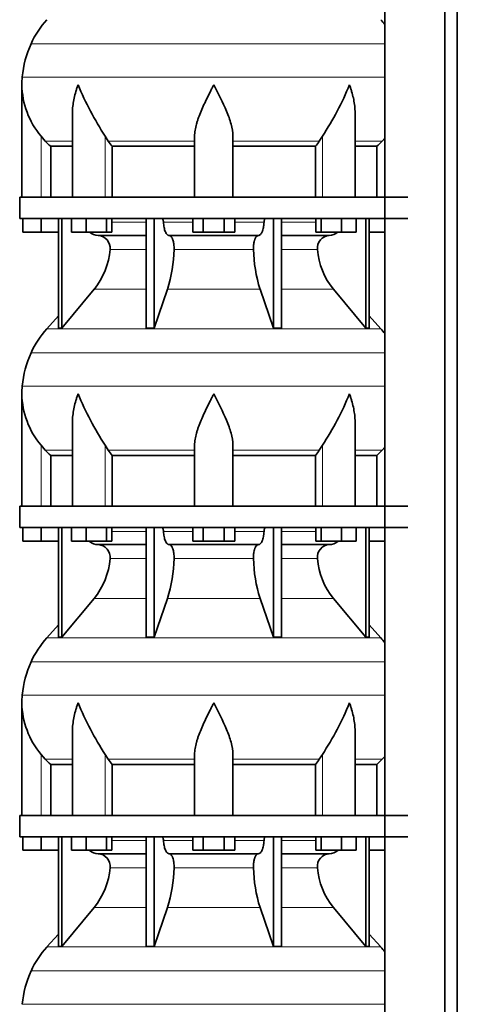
# Model space of a CAD drawing. Header units: millimetres. Extents: x 148 to 904, y -3418 to 2306.
# Tile 22 of 27: x 164 to 369, y 749 to 1211. Entities that reach past the tile are written whole.
import ezdxf

# ---------------------------------------------------------------- set-up
doc = ezdxf.new("R2010")
doc.units = ezdxf.units.MM
doc.layers.add('MID_134-16', color=7, linetype='Continuous')
doc.layers.add('VSI134_DIFFUSORE', color=7, linetype='Continuous')

# ---------------------------------------------------------------- blocks, each defined once
blk = doc.blocks.new('SE')
at = {"layer": 'MID_134-16', "color": 7, "linetype": 'Continuous', "lineweight": 35}
for p, q in [((334.95, 1727.68), (334.95, -608.82)), ((363.09, -608.82), (363.09, 1727.68)), ((368.89, -608.82), (368.89, 1727.68)), ((334.88, 1262.68), (334.88, 1127.68)), ((334.88, 1117.68), (334.88, 982.68)), ((334.88, 972.68), (334.88, 837.68)), ((334.88, 827.68), (334.88, 692.68))]:
    blk.add_line(p, q, dxfattribs=at)
at = {"layer": 'VSI134_DIFFUSORE', "color": 4, "linetype": 'Continuous', "lineweight": 9}
for p, q in [((169.02, 1199.67), (334.88, 1199.67)), ((164.86, 1184.04), (334.88, 1184.04)), ((173.69, 1127.68), (173.69, 1156.28)), ((203.78, 1127.68), (203.78, 1156.28)), ((305.6, 1127.68), (305.6, 1156.28)), ((175.7, 1153.98), (188.41, 1153.98)), ((205.2, 1153.98), (245.69, 1153.98)), ((263.69, 1153.98), (304.18, 1153.98)), ((320.97, 1153.98), (333.68, 1153.98)), ((206.89, 1115.91), (222.99, 1115.91)), ((231.12, 1115.91), (244.87, 1115.91)), ((264.5, 1115.91), (278.26, 1115.91)), ((286.39, 1115.91), (302.48, 1115.91)), ((222.99, 1103.14), (206.06, 1103.14)), ((273.3, 1103.14), (236.08, 1103.14)), ((303.32, 1103.14), (286.39, 1103.14)), ((198.55, 1084.44), (222.99, 1084.44)), ((232.97, 1084.44), (276.41, 1084.44)), ((286.39, 1084.44), (310.83, 1084.44)), ((176.39, 1065.93), (332.99, 1065.93)), ((169.02, 1054.67), (334.88, 1054.67)), ((164.86, 1039.04), (334.88, 1039.04)), ((173.69, 982.68), (173.69, 1011.28)), ((175.7, 1008.98), (188.41, 1008.98)), ((203.78, 982.68), (203.78, 1011.28)), ((205.2, 1008.98), (245.69, 1008.98)), ((263.69, 1008.98), (304.18, 1008.98)), ((305.6, 982.68), (305.6, 1011.28)), ((320.97, 1008.98), (333.68, 1008.98)), ((206.89, 970.91), (222.99, 970.91)), ((231.12, 970.91), (244.87, 970.91)), ((264.5, 970.91), (278.26, 970.91)), ((286.39, 970.91), (302.48, 970.91)), ((222.99, 958.14), (206.06, 958.14)), ((273.3, 958.14), (236.08, 958.14)), ((303.32, 958.14), (286.39, 958.14)), ((198.55, 939.44), (222.99, 939.44)), ((232.97, 939.44), (276.41, 939.44)), ((286.39, 939.44), (310.83, 939.44)), ((176.39, 920.93), (332.99, 920.93)), ((169.02, 909.67), (334.88, 909.67)), ((164.86, 894.04), (334.88, 894.04)), ((173.69, 837.68), (173.69, 866.28)), ((175.7, 863.98), (188.41, 863.98)), ((203.78, 837.68), (203.78, 866.28)), ((205.2, 863.98), (245.69, 863.98)), ((263.69, 863.98), (304.18, 863.98)), ((305.6, 837.68), (305.6, 866.28)), ((320.97, 863.98), (333.68, 863.98)), ((206.89, 825.91), (222.99, 825.91)), ((231.12, 825.91), (244.87, 825.91)), ((264.5, 825.91), (278.26, 825.91)), ((286.39, 825.91), (302.48, 825.91)), ((222.99, 813.14), (206.06, 813.14)), ((273.3, 813.14), (236.08, 813.14)), ((303.32, 813.14), (286.39, 813.14)), ((198.55, 794.44), (222.99, 794.44)), ((232.97, 794.44), (276.41, 794.44)), ((286.39, 794.44), (310.83, 794.44)), ((176.39, 775.93), (332.99, 775.93)), ((169.02, 764.67), (334.88, 764.67)), ((164.86, 749.04), (334.88, 749.04))]:
    blk.add_line(p, q, dxfattribs=at)
at = {"layer": 'VSI134_DIFFUSORE', "color": 7, "linetype": 'Continuous', "lineweight": 35}
for p, q in [((164.69, 1180.42), (164.69, 1127.68)), ((188.41, 1167.04), (188.41, 1127.68)), ((320.97, 1127.68), (320.97, 1167.04)), ((175.7, 1153.98), (173.69, 1156.28)), ((205.2, 1153.98), (203.78, 1156.28)), ((245.69, 1127.68), (245.69, 1156.28)), ((263.69, 1127.68), (263.69, 1156.28)), ((305.6, 1156.28), (304.18, 1153.98)), ((334.88, 1155.36), (333.68, 1153.98)), ((178.22, 1151.54), (188.41, 1151.54)), ((178.22, 1127.68), (178.22, 1151.54)), ((206.98, 1151.54), (245.69, 1151.54)), ((206.98, 1127.68), (206.98, 1151.54)), ((263.69, 1151.54), (302.4, 1151.54)), ((302.4, 1151.54), (302.4, 1127.68)), ((320.97, 1151.54), (331.16, 1151.54)), ((331.16, 1151.54), (331.16, 1127.68)), ((163.69, 1127.68), (345.69, 1127.68)), ((163.69, 1127.68), (163.69, 1117.68)), ((163.69, 1117.68), (345.69, 1117.68)), ((165.19, 1111.28), (165.19, 1117.68)), ((165.19, 1111.28), (165.19, 1117.68)), ((173.69, 1111.28), (173.69, 1117.68)), ((181.86, 1117.68), (181.86, 1066.23)), ((183.39, 1117.68), (183.39, 1066.23)), ((187.93, 1111.28), (187.93, 1117.68)), ((194.87, 1111.28), (194.87, 1117.68)), ((204.35, 1111.28), (204.35, 1117.68)), ((206.89, 1111.28), (206.89, 1117.68)), ((222.99, 1117.68), (222.99, 1066.23)), ((226.69, 1117.68), (226.69, 1066.23)), ((244.87, 1111.28), (244.87, 1117.68)), ((249.78, 1111.28), (249.78, 1117.68)), ((259.6, 1111.28), (259.6, 1117.68)), ((264.5, 1111.28), (264.5, 1117.68)), ((282.69, 1117.68), (282.69, 1066.23)), ((286.39, 1117.68), (286.39, 1066.23)), ((302.48, 1111.28), (302.48, 1117.68)), ((305.03, 1111.28), (305.03, 1117.68)), ((314.51, 1111.28), (314.51, 1117.68)), ((321.45, 1111.28), (321.45, 1117.68)), ((325.99, 1117.68), (325.99, 1066.23)), ((327.52, 1117.68), (327.52, 1066.23)), ((173.69, 1111.28), (165.19, 1111.28)), ((181.86, 1111.28), (173.69, 1111.28)), ((194.87, 1111.28), (187.93, 1111.28)), ((204.35, 1111.28), (194.87, 1111.28)), ((200.52, 1109.68), (222.99, 1109.68)), ((206.89, 1111.28), (204.35, 1111.28)), ((233.78, 1109.68), (275.6, 1109.68)), ((249.78, 1111.28), (244.87, 1111.28)), ((259.6, 1111.28), (249.78, 1111.28)), ((264.5, 1111.28), (259.6, 1111.28)), ((286.39, 1109.68), (308.86, 1109.68)), ((305.03, 1111.28), (302.48, 1111.28)), ((314.51, 1111.28), (305.03, 1111.28)), ((321.45, 1111.28), (314.51, 1111.28)), ((334.88, 1111.28), (327.52, 1111.28)), ((183.39, 1066.23), (198.55, 1084.44)), ((226.69, 1066.23), (232.97, 1084.44)), ((276.41, 1084.44), (282.69, 1066.23)), ((310.83, 1084.44), (325.99, 1066.23)), ((181.86, 1072), (176.39, 1065.93)), ((332.99, 1065.93), (327.52, 1072)), ((181.86, 1066.23), (183.39, 1066.23)), ((222.99, 1066.23), (226.69, 1066.23)), ((282.69, 1066.23), (286.39, 1066.23)), ((325.99, 1066.23), (327.52, 1066.23)), ((164.69, 1035.42), (164.69, 982.68)), ((188.41, 1022.04), (188.41, 982.68)), ((320.97, 982.68), (320.97, 1022.04)), ((175.7, 1008.98), (173.69, 1011.28)), ((205.2, 1008.98), (203.78, 1011.28)), ((245.69, 982.68), (245.69, 1011.28)), ((263.69, 982.68), (263.69, 1011.28)), ((305.6, 1011.28), (304.18, 1008.98)), ((334.88, 1010.36), (333.68, 1008.98)), ((178.22, 1006.54), (188.41, 1006.54)), ((178.22, 982.68), (178.22, 1006.54)), ((206.98, 1006.54), (245.69, 1006.54)), ((206.98, 982.68), (206.98, 1006.54)), ((263.69, 1006.54), (302.4, 1006.54)), ((302.4, 1006.54), (302.4, 982.68)), ((320.97, 1006.54), (331.16, 1006.54)), ((331.16, 1006.54), (331.16, 982.68)), ((163.69, 982.68), (345.69, 982.68)), ((163.69, 982.68), (163.69, 972.68)), ((163.69, 972.68), (345.69, 972.68)), ((165.19, 966.28), (165.19, 972.68)), ((165.19, 966.28), (165.19, 972.68)), ((173.69, 966.28), (173.69, 972.68)), ((181.86, 972.68), (181.86, 921.23)), ((183.39, 972.68), (183.39, 921.23)), ((187.93, 966.28), (187.93, 972.68)), ((194.87, 966.28), (194.87, 972.68)), ((204.35, 966.28), (204.35, 972.68)), ((206.89, 966.28), (206.89, 972.68)), ((222.99, 972.68), (222.99, 921.23)), ((226.69, 972.68), (226.69, 921.23)), ((244.87, 966.28), (244.87, 972.68)), ((249.78, 966.28), (249.78, 972.68)), ((259.6, 966.28), (259.6, 972.68)), ((264.5, 966.28), (264.5, 972.68)), ((282.69, 972.68), (282.69, 921.23)), ((286.39, 972.68), (286.39, 921.23)), ((302.48, 966.28), (302.48, 972.68)), ((305.03, 966.28), (305.03, 972.68)), ((314.51, 966.28), (314.51, 972.68)), ((321.45, 966.28), (321.45, 972.68)), ((325.99, 972.68), (325.99, 921.23)), ((327.52, 972.68), (327.52, 921.23)), ((173.69, 966.28), (165.19, 966.28)), ((181.86, 966.28), (173.69, 966.28)), ((194.87, 966.28), (187.93, 966.28)), ((204.35, 966.28), (194.87, 966.28)), ((206.89, 966.28), (204.35, 966.28)), ((249.78, 966.28), (244.87, 966.28)), ((259.6, 966.28), (249.78, 966.28)), ((264.5, 966.28), (259.6, 966.28)), ((305.03, 966.28), (302.48, 966.28)), ((314.51, 966.28), (305.03, 966.28)), ((321.45, 966.28), (314.51, 966.28)), ((334.88, 966.28), (327.52, 966.28)), ((200.52, 964.68), (222.99, 964.68)), ((233.78, 964.68), (275.6, 964.68)), ((286.39, 964.68), (308.86, 964.68)), ((183.39, 921.23), (198.55, 939.44)), ((226.69, 921.23), (232.97, 939.44)), ((276.41, 939.44), (282.69, 921.23)), ((310.83, 939.44), (325.99, 921.23)), ((181.86, 927), (176.39, 920.93)), ((332.99, 920.93), (327.52, 927)), ((181.86, 921.23), (183.39, 921.23)), ((222.99, 921.23), (226.69, 921.23)), ((282.69, 921.23), (286.39, 921.23)), ((325.99, 921.23), (327.52, 921.23)), ((164.69, 890.42), (164.69, 837.68)), ((188.41, 877.04), (188.41, 837.68)), ((320.97, 837.68), (320.97, 877.04)), ((175.7, 863.98), (173.69, 866.28)), ((205.2, 863.98), (203.78, 866.28)), ((245.69, 837.68), (245.69, 866.28)), ((263.69, 837.68), (263.69, 866.28)), ((305.6, 866.28), (304.18, 863.98)), ((334.88, 865.36), (333.68, 863.98)), ((178.22, 861.54), (188.41, 861.54)), ((178.22, 837.68), (178.22, 861.54)), ((206.98, 861.54), (245.69, 861.54)), ((206.98, 837.68), (206.98, 861.54)), ((263.69, 861.54), (302.4, 861.54)), ((302.4, 861.54), (302.4, 837.68)), ((320.97, 861.54), (331.16, 861.54)), ((331.16, 861.54), (331.16, 837.68)), ((163.69, 837.68), (345.69, 837.68)), ((163.69, 837.68), (163.69, 827.68)), ((163.69, 827.68), (345.69, 827.68)), ((165.19, 821.28), (165.19, 827.68)), ((165.19, 821.28), (165.19, 827.68)), ((173.69, 821.28), (173.69, 827.68)), ((181.86, 827.68), (181.86, 776.23)), ((183.39, 827.68), (183.39, 776.23)), ((187.93, 821.28), (187.93, 827.68)), ((194.87, 821.28), (194.87, 827.68)), ((204.35, 821.28), (204.35, 827.68)), ((206.89, 821.28), (206.89, 827.68)), ((222.99, 827.68), (222.99, 776.23)), ((226.69, 827.68), (226.69, 776.23)), ((244.87, 821.28), (244.87, 827.68)), ((249.78, 821.28), (249.78, 827.68)), ((259.6, 821.28), (259.6, 827.68)), ((264.5, 821.28), (264.5, 827.68)), ((282.69, 827.68), (282.69, 776.23)), ((286.39, 827.68), (286.39, 776.23)), ((302.48, 821.28), (302.48, 827.68)), ((305.03, 821.28), (305.03, 827.68)), ((314.51, 821.28), (314.51, 827.68)), ((321.45, 821.28), (321.45, 827.68)), ((325.99, 827.68), (325.99, 776.23)), ((327.52, 827.68), (327.52, 776.23)), ((173.69, 821.28), (165.19, 821.28)), ((181.86, 821.28), (173.69, 821.28)), ((194.87, 821.28), (187.93, 821.28)), ((204.35, 821.28), (194.87, 821.28)), ((200.52, 819.68), (222.99, 819.68)), ((206.89, 821.28), (204.35, 821.28)), ((233.78, 819.68), (275.6, 819.68)), ((249.78, 821.28), (244.87, 821.28)), ((259.6, 821.28), (249.78, 821.28)), ((264.5, 821.28), (259.6, 821.28)), ((286.39, 819.68), (308.86, 819.68)), ((305.03, 821.28), (302.48, 821.28)), ((314.51, 821.28), (305.03, 821.28)), ((321.45, 821.28), (314.51, 821.28)), ((334.88, 821.28), (327.52, 821.28)), ((183.39, 776.23), (198.55, 794.44)), ((226.69, 776.23), (232.97, 794.44)), ((276.41, 794.44), (282.69, 776.23)), ((310.83, 794.44), (325.99, 776.23)), ((181.86, 782), (176.39, 775.93)), ((332.99, 775.93), (327.52, 782)), ((181.86, 776.23), (183.39, 776.23)), ((222.99, 776.23), (226.69, 776.23)), ((282.69, 776.23), (286.39, 776.23)), ((325.99, 776.23), (327.52, 776.23))]:
    blk.add_line(p, q, dxfattribs=at)
for centre, radius, start, end in [((209.09, 1181.48), 44, 138, 155.5912), ((300.29, 1181.48), 44, 38.1684, 42), ((213.64, 1179.42), 49, 155.5912, 174.5826), ((203.19, 1180.41), 38.5, 174.5826, 180.0016), ((203.34, 1181.08), 38.66, 180.9959, 219.9106), ((329.39, 1237.95), 149.83, 202.585, 213.0327), ((192.33, 1231.44), 135.94, 326.4322, 337.9502), ((238.34, 1176.22), 39.91, 213.8601, 218.2043), ((271.07, 1176.2), 39.88, 321.7938, 326.1418), ((200.75, 1116.36), 6.68, 230.2819, 268.0094), ((200.23, 1103.82), 5.87, 353.3223, 87.2173), ((309.13, 1103.84), 5.85, 92.5772, 186.8833), ((308.62, 1116.37), 6.69, 272.0607, 309.722), ((172.76, 1105.66), 33.4, 320.5472, 355.6594), ((171.12, 1104.34), 64.97, 342.1602, 358.9354), ((339.77, 1104.59), 66.48, 181.2569, 197.6475), ((336.73, 1105.71), 33.51, 184.3996, 219.3938), ((209.09, 1036.48), 44, 138, 155.5912), ((300.29, 1036.48), 44, 38.1684, 42), ((213.64, 1034.42), 49, 155.5912, 174.5826), ((203.19, 1035.41), 38.5, 174.5826, 180.0016), ((203.34, 1036.08), 38.66, 180.9959, 219.9106), ((329.39, 1092.95), 149.83, 202.585, 213.0327), ((192.33, 1086.44), 135.94, 326.4322, 337.9502), ((238.34, 1031.22), 39.91, 213.8601, 218.2043), ((271.07, 1031.2), 39.88, 321.7938, 326.1418), ((200.75, 971.36), 6.68, 230.2819, 268.0094), ((308.62, 971.37), 6.69, 272.0607, 309.722), ((200.23, 958.82), 5.87, 353.3223, 87.2173), ((309.13, 958.84), 5.85, 92.5772, 186.8833), ((172.76, 960.66), 33.4, 320.5472, 355.6594), ((171.12, 959.34), 64.97, 342.1602, 358.9354), ((339.77, 959.59), 66.48, 181.2569, 197.6475), ((336.73, 960.71), 33.51, 184.3996, 219.3938), ((209.09, 891.48), 44, 138, 155.5912), ((300.29, 891.48), 44, 38.1684, 42), ((213.64, 889.42), 49, 155.5912, 174.5826), ((203.19, 890.41), 38.5, 174.5826, 180.0016), ((203.34, 891.08), 38.66, 180.9959, 219.9106), ((329.39, 947.95), 149.83, 202.585, 213.0327), ((192.33, 941.44), 135.94, 326.4322, 337.9502), ((238.34, 886.22), 39.91, 213.8601, 218.2043), ((271.07, 886.2), 39.88, 321.7938, 326.1418), ((200.75, 826.36), 6.68, 230.2819, 268.0094), ((200.23, 813.82), 5.87, 353.3223, 87.2173), ((309.13, 813.84), 5.85, 92.5772, 186.8833), ((308.62, 826.37), 6.69, 272.0607, 309.722), ((172.76, 815.66), 33.4, 320.5472, 355.6594), ((171.12, 814.34), 64.97, 342.1602, 358.9354), ((339.77, 814.59), 66.48, 181.2569, 197.6475), ((336.73, 815.71), 33.51, 184.3996, 219.3938), ((209.09, 746.48), 44, 138, 155.5912), ((300.29, 746.48), 44, 38.1684, 42), ((213.64, 744.42), 49, 155.5912, 174.5826)]:
    blk.add_arc(centre, radius, start, end, dxfattribs=at)
for points, knots in [([(191.05, 1180.41), (190.96, 1180.15), (190.86, 1179.89), (190.68, 1179.37), (190.6, 1179.1), (190.34, 1178.32), (190.18, 1177.8), (189.72, 1176.24), (189.46, 1175.21), (189.01, 1173.13), (188.82, 1172.09), (188.55, 1170.04), (188.47, 1169.02), (188.42, 1167.68), (188.41, 1167.36), (188.41, 1167.03)], [0, 0, 0, 0, 0.03125, 0.03125, 0.0625, 0.0625, 0.125, 0.125, 0.25, 0.25, 0.375, 0.375, 0.5, 0.5, 0.5400162, 0.5400162, 0.5400162, 0.5400162]), ([(254.69, 1180.41), (254.56, 1180.15), (254.42, 1179.89), (254.16, 1179.37), (254.03, 1179.1), (253.63, 1178.32), (253.36, 1177.8), (252.58, 1176.24), (252.06, 1175.21), (251.05, 1173.13), (250.55, 1172.09), (249.61, 1170.04), (249.15, 1169.02), (248.31, 1166.99), (247.91, 1165.99), (247.37, 1164.48), (247.2, 1163.98), (246.88, 1162.98), (246.73, 1162.48), (246.31, 1161), (246.09, 1160.03), (245.78, 1158.13), (245.69, 1157.2), (245.69, 1156.28)], [0, 0, 0, 0, 0.03125, 0.03125, 0.0625, 0.0625, 0.125, 0.125, 0.25, 0.25, 0.375, 0.375, 0.5, 0.5, 0.625, 0.625, 0.6875, 0.6875, 0.75, 0.75, 0.875, 0.875, 1, 1, 1, 1]), ([(263.69, 1156.28), (263.69, 1158.11), (263.34, 1160.01), (262.24, 1163.96), (261.5, 1165.98), (258.96, 1172.05), (256.8, 1176.26), (254.69, 1180.41)], [0, 0, 0, 0, 0.25, 0.25, 0.5, 0.5, 1, 1, 1, 1]), ([(320.97, 1167.03), (320.97, 1167.37), (320.96, 1167.71), (320.87, 1170.1), (320.59, 1172.14), (319.92, 1175.22), (319.65, 1176.25), (319.2, 1177.81), (319.04, 1178.32), (318.78, 1179.1), (318.65, 1179.5), (318.52, 1179.89), (318.42, 1180.15), (318.38, 1180.28), (318.33, 1180.41)], [0.4588627, 0.4588627, 0.4588627, 0.4588627, 0.5, 0.5, 0.75, 0.75, 0.875, 0.875, 0.9375, 0.9375, 0.96875, 0.984375, 0.984375, 1, 1, 1, 1]), ([(230.36, 1117.68), (230.4, 1117.68), (230.45, 1117.67), (230.54, 1117.63), (230.59, 1117.6), (230.72, 1117.47), (230.8, 1117.34), (230.94, 1117.01), (230.99, 1116.82), (231.08, 1116.39), (231.11, 1116.15), (231.12, 1115.91)], [0, 0, 0, 0, 0.125, 0.125, 0.25, 0.25, 0.5, 0.5, 0.75, 0.75, 1, 1, 1, 1]), ([(233.78, 1109.68), (233.62, 1109.68), (233.46, 1109.72), (233.22, 1109.84), (233.14, 1109.89), (232.98, 1110), (232.9, 1110.07), (232.67, 1110.29), (232.53, 1110.48), (232.25, 1110.93), (232.12, 1111.18), (231.87, 1111.74), (231.76, 1112.06), (231.56, 1112.73), (231.47, 1113.09), (231.33, 1113.84), (231.26, 1114.24), (231.17, 1115.06), (231.14, 1115.48), (231.12, 1115.91)], [0, 0, 0, 0, 0.125, 0.125, 0.1875, 0.1875, 0.25, 0.25, 0.375, 0.375, 0.5, 0.5, 0.625, 0.625, 0.75, 0.75, 0.875, 0.875, 1, 1, 1, 1]), ([(278.26, 1115.91), (278.24, 1115.48), (278.21, 1115.06), (278.14, 1114.45), (278.11, 1114.25), (278.05, 1113.86), (278.02, 1113.66), (277.91, 1113.09), (277.82, 1112.74), (277.67, 1112.23), (277.62, 1112.07), (277.5, 1111.76), (277.45, 1111.61), (277.26, 1111.18), (277.13, 1110.93), (276.86, 1110.49), (276.71, 1110.3), (276.4, 1109.99), (276.25, 1109.88), (275.93, 1109.72), (275.76, 1109.68), (275.6, 1109.68)], [0, 0, 0, 0, 0.125, 0.125, 0.1875, 0.1875, 0.25, 0.25, 0.375, 0.375, 0.4375, 0.4375, 0.5, 0.5, 0.625, 0.625, 0.75, 0.75, 0.875, 0.875, 1, 1, 1, 1]), ([(278.26, 1115.91), (278.27, 1116.15), (278.3, 1116.38), (278.36, 1116.71), (278.39, 1116.81), (278.45, 1117), (278.48, 1117.09), (278.55, 1117.26), (278.59, 1117.33), (278.66, 1117.45), (278.71, 1117.51), (278.79, 1117.6), (278.84, 1117.63), (278.93, 1117.67), (278.98, 1117.68), (279.02, 1117.68)], [0, 0, 0, 0, 0.25, 0.25, 0.375, 0.375, 0.5, 0.5, 0.625, 0.625, 0.75, 0.75, 0.875, 0.875, 1, 1, 1, 1]), ([(233.78, 1109.68), (233.86, 1109.68), (233.94, 1109.67), (234.1, 1109.63), (234.18, 1109.6), (234.41, 1109.47), (234.56, 1109.34), (234.86, 1109.01), (234.99, 1108.8), (235.19, 1108.44), (235.25, 1108.31), (235.37, 1108.03), (235.43, 1107.88), (235.59, 1107.43), (235.68, 1107.09), (235.81, 1106.56), (235.84, 1106.37), (235.91, 1105.99), (235.94, 1105.8), (236.02, 1105.21), (236.05, 1104.8), (236.09, 1103.97), (236.09, 1103.55), (236.08, 1103.14)], [0, 0, 0, 0, 0.0625, 0.0625, 0.125, 0.125, 0.25, 0.25, 0.375, 0.375, 0.4375, 0.4375, 0.5, 0.5, 0.625, 0.625, 0.6875, 0.6875, 0.75, 0.75, 0.875, 0.875, 1, 1, 1, 1]), ([(273.3, 1103.14), (273.29, 1103.55), (273.29, 1103.97), (273.32, 1104.59), (273.33, 1104.79), (273.37, 1105.2), (273.39, 1105.4), (273.47, 1105.99), (273.53, 1106.37), (273.65, 1106.91), (273.7, 1107.08), (273.79, 1107.42), (273.9, 1107.74), (274.01, 1108.03), (274.13, 1108.31), (274.19, 1108.44), (274.39, 1108.8), (274.52, 1109.01), (274.82, 1109.34), (274.97, 1109.47), (275.28, 1109.64), (275.44, 1109.68), (275.6, 1109.68)], [0, 0, 0, 0, 0.125, 0.125, 0.1875, 0.1875, 0.25, 0.25, 0.375, 0.375, 0.4375, 0.4375, 0.5, 0.5625, 0.5625, 0.625, 0.625, 0.75, 0.75, 0.875, 0.875, 1, 1, 1, 1]), ([(191.05, 1035.41), (190.96, 1035.15), (190.86, 1034.89), (190.68, 1034.37), (190.6, 1034.1), (190.34, 1033.32), (190.18, 1032.8), (189.72, 1031.24), (189.46, 1030.21), (189.01, 1028.13), (188.82, 1027.09), (188.55, 1025.04), (188.47, 1024.02), (188.42, 1022.68), (188.41, 1022.36), (188.41, 1022.03)], [0, 0, 0, 0, 0.03125, 0.03125, 0.0625, 0.0625, 0.125, 0.125, 0.25, 0.25, 0.375, 0.375, 0.5, 0.5, 0.5400162, 0.5400162, 0.5400162, 0.5400162]), ([(254.69, 1035.41), (254.56, 1035.15), (254.42, 1034.89), (254.16, 1034.37), (254.03, 1034.1), (253.63, 1033.32), (253.36, 1032.8), (252.58, 1031.24), (252.06, 1030.21), (251.05, 1028.13), (250.55, 1027.09), (249.61, 1025.04), (249.15, 1024.02), (248.31, 1021.99), (247.91, 1020.99), (247.37, 1019.48), (247.2, 1018.98), (246.88, 1017.98), (246.73, 1017.48), (246.31, 1016), (246.09, 1015.03), (245.78, 1013.13), (245.69, 1012.2), (245.69, 1011.28)], [0, 0, 0, 0, 0.03125, 0.03125, 0.0625, 0.0625, 0.125, 0.125, 0.25, 0.25, 0.375, 0.375, 0.5, 0.5, 0.625, 0.625, 0.6875, 0.6875, 0.75, 0.75, 0.875, 0.875, 1, 1, 1, 1]), ([(263.69, 1011.28), (263.69, 1013.11), (263.34, 1015.01), (262.24, 1018.96), (261.5, 1020.98), (258.96, 1027.05), (256.8, 1031.26), (254.69, 1035.41)], [0, 0, 0, 0, 0.25, 0.25, 0.5, 0.5, 1, 1, 1, 1]), ([(320.97, 1022.03), (320.97, 1022.37), (320.96, 1022.71), (320.87, 1025.1), (320.59, 1027.14), (319.92, 1030.22), (319.65, 1031.25), (319.2, 1032.81), (319.04, 1033.32), (318.78, 1034.1), (318.65, 1034.5), (318.52, 1034.89), (318.42, 1035.15), (318.38, 1035.28), (318.33, 1035.41)], [0.4588627, 0.4588627, 0.4588627, 0.4588627, 0.5, 0.5, 0.75, 0.75, 0.875, 0.875, 0.9375, 0.9375, 0.96875, 0.984375, 0.984375, 1, 1, 1, 1]), ([(230.36, 972.68), (230.4, 972.68), (230.45, 972.67), (230.54, 972.63), (230.59, 972.6), (230.72, 972.47), (230.8, 972.34), (230.94, 972.01), (230.99, 971.82), (231.08, 971.39), (231.11, 971.15), (231.12, 970.91)], [0, 0, 0, 0, 0.125, 0.125, 0.25, 0.25, 0.5, 0.5, 0.75, 0.75, 1, 1, 1, 1]), ([(233.78, 964.68), (233.62, 964.68), (233.46, 964.72), (233.22, 964.84), (233.14, 964.89), (232.98, 965), (232.9, 965.07), (232.67, 965.29), (232.53, 965.48), (232.25, 965.93), (232.12, 966.18), (231.87, 966.74), (231.76, 967.06), (231.56, 967.73), (231.47, 968.09), (231.33, 968.84), (231.26, 969.24), (231.17, 970.06), (231.14, 970.48), (231.12, 970.91)], [0, 0, 0, 0, 0.125, 0.125, 0.1875, 0.1875, 0.25, 0.25, 0.375, 0.375, 0.5, 0.5, 0.625, 0.625, 0.75, 0.75, 0.875, 0.875, 1, 1, 1, 1]), ([(278.26, 970.91), (278.24, 970.48), (278.21, 970.06), (278.14, 969.45), (278.11, 969.25), (278.05, 968.86), (278.02, 968.66), (277.91, 968.09), (277.82, 967.74), (277.67, 967.23), (277.62, 967.07), (277.5, 966.76), (277.45, 966.61), (277.26, 966.18), (277.13, 965.93), (276.86, 965.49), (276.71, 965.3), (276.4, 964.99), (276.25, 964.88), (275.93, 964.72), (275.76, 964.68), (275.6, 964.68)], [0, 0, 0, 0, 0.125, 0.125, 0.1875, 0.1875, 0.25, 0.25, 0.375, 0.375, 0.4375, 0.4375, 0.5, 0.5, 0.625, 0.625, 0.75, 0.75, 0.875, 0.875, 1, 1, 1, 1]), ([(278.26, 970.91), (278.27, 971.15), (278.3, 971.38), (278.36, 971.71), (278.39, 971.81), (278.45, 972), (278.48, 972.09), (278.55, 972.26), (278.59, 972.33), (278.66, 972.45), (278.71, 972.51), (278.79, 972.6), (278.84, 972.63), (278.93, 972.67), (278.98, 972.68), (279.02, 972.68)], [0, 0, 0, 0, 0.25, 0.25, 0.375, 0.375, 0.5, 0.5, 0.625, 0.625, 0.75, 0.75, 0.875, 0.875, 1, 1, 1, 1]), ([(233.78, 964.68), (233.86, 964.68), (233.94, 964.67), (234.1, 964.63), (234.18, 964.6), (234.41, 964.47), (234.56, 964.34), (234.86, 964.01), (234.99, 963.8), (235.19, 963.44), (235.25, 963.31), (235.37, 963.03), (235.43, 962.88), (235.59, 962.43), (235.68, 962.09), (235.81, 961.56), (235.84, 961.37), (235.91, 960.99), (235.94, 960.8), (236.02, 960.21), (236.05, 959.8), (236.09, 958.97), (236.09, 958.55), (236.08, 958.14)], [0, 0, 0, 0, 0.0625, 0.0625, 0.125, 0.125, 0.25, 0.25, 0.375, 0.375, 0.4375, 0.4375, 0.5, 0.5, 0.625, 0.625, 0.6875, 0.6875, 0.75, 0.75, 0.875, 0.875, 1, 1, 1, 1]), ([(273.3, 958.14), (273.29, 958.55), (273.29, 958.97), (273.32, 959.59), (273.33, 959.79), (273.37, 960.2), (273.39, 960.4), (273.47, 960.99), (273.53, 961.37), (273.65, 961.91), (273.7, 962.08), (273.79, 962.42), (273.9, 962.74), (274.01, 963.03), (274.13, 963.31), (274.19, 963.44), (274.39, 963.8), (274.52, 964.01), (274.82, 964.34), (274.97, 964.47), (275.28, 964.64), (275.44, 964.68), (275.6, 964.68)], [0, 0, 0, 0, 0.125, 0.125, 0.1875, 0.1875, 0.25, 0.25, 0.375, 0.375, 0.4375, 0.4375, 0.5, 0.5625, 0.5625, 0.625, 0.625, 0.75, 0.75, 0.875, 0.875, 1, 1, 1, 1]), ([(191.05, 890.41), (190.96, 890.15), (190.86, 889.89), (190.68, 889.37), (190.6, 889.1), (190.34, 888.32), (190.18, 887.8), (189.72, 886.24), (189.46, 885.21), (189.01, 883.13), (188.82, 882.09), (188.55, 880.04), (188.47, 879.02), (188.42, 877.68), (188.41, 877.36), (188.41, 877.03)], [0, 0, 0, 0, 0.03125, 0.03125, 0.0625, 0.0625, 0.125, 0.125, 0.25, 0.25, 0.375, 0.375, 0.5, 0.5, 0.5400162, 0.5400162, 0.5400162, 0.5400162]), ([(254.69, 890.41), (254.56, 890.15), (254.42, 889.89), (254.16, 889.37), (254.03, 889.1), (253.63, 888.32), (253.36, 887.8), (252.58, 886.24), (252.06, 885.21), (251.05, 883.13), (250.55, 882.09), (249.61, 880.04), (249.15, 879.02), (248.31, 876.99), (247.91, 875.99), (247.37, 874.48), (247.2, 873.98), (246.88, 872.98), (246.73, 872.48), (246.31, 871), (246.09, 870.03), (245.78, 868.13), (245.69, 867.2), (245.69, 866.28)], [0, 0, 0, 0, 0.03125, 0.03125, 0.0625, 0.0625, 0.125, 0.125, 0.25, 0.25, 0.375, 0.375, 0.5, 0.5, 0.625, 0.625, 0.6875, 0.6875, 0.75, 0.75, 0.875, 0.875, 1, 1, 1, 1]), ([(263.69, 866.28), (263.69, 868.11), (263.34, 870.01), (262.24, 873.96), (261.5, 875.98), (258.96, 882.05), (256.8, 886.26), (254.69, 890.41)], [0, 0, 0, 0, 0.25, 0.25, 0.5, 0.5, 1, 1, 1, 1]), ([(320.97, 877.03), (320.97, 877.37), (320.96, 877.71), (320.87, 880.1), (320.59, 882.14), (319.92, 885.22), (319.65, 886.25), (319.2, 887.81), (319.04, 888.32), (318.78, 889.1), (318.65, 889.5), (318.52, 889.89), (318.42, 890.15), (318.38, 890.28), (318.33, 890.41)], [0.4588627, 0.4588627, 0.4588627, 0.4588627, 0.5, 0.5, 0.75, 0.75, 0.875, 0.875, 0.9375, 0.9375, 0.96875, 0.984375, 0.984375, 1, 1, 1, 1]), ([(230.36, 827.68), (230.4, 827.68), (230.45, 827.67), (230.54, 827.63), (230.59, 827.6), (230.72, 827.47), (230.8, 827.34), (230.94, 827.01), (230.99, 826.82), (231.08, 826.39), (231.11, 826.15), (231.12, 825.91)], [0, 0, 0, 0, 0.125, 0.125, 0.25, 0.25, 0.5, 0.5, 0.75, 0.75, 1, 1, 1, 1]), ([(278.26, 825.91), (278.27, 826.15), (278.3, 826.38), (278.36, 826.71), (278.39, 826.81), (278.45, 827), (278.48, 827.09), (278.55, 827.26), (278.59, 827.33), (278.66, 827.45), (278.71, 827.51), (278.79, 827.6), (278.84, 827.63), (278.93, 827.67), (278.98, 827.68), (279.02, 827.68)], [0, 0, 0, 0, 0.25, 0.25, 0.375, 0.375, 0.5, 0.5, 0.625, 0.625, 0.75, 0.75, 0.875, 0.875, 1, 1, 1, 1]), ([(233.78, 819.68), (233.62, 819.68), (233.46, 819.72), (233.22, 819.84), (233.14, 819.89), (232.98, 820), (232.9, 820.07), (232.67, 820.29), (232.53, 820.48), (232.25, 820.93), (232.12, 821.18), (231.87, 821.74), (231.76, 822.06), (231.56, 822.73), (231.47, 823.09), (231.33, 823.84), (231.26, 824.24), (231.17, 825.06), (231.14, 825.48), (231.12, 825.91)], [0, 0, 0, 0, 0.125, 0.125, 0.1875, 0.1875, 0.25, 0.25, 0.375, 0.375, 0.5, 0.5, 0.625, 0.625, 0.75, 0.75, 0.875, 0.875, 1, 1, 1, 1]), ([(278.26, 825.91), (278.24, 825.48), (278.21, 825.06), (278.14, 824.45), (278.11, 824.25), (278.05, 823.86), (278.02, 823.66), (277.91, 823.09), (277.82, 822.74), (277.67, 822.23), (277.62, 822.07), (277.5, 821.76), (277.45, 821.61), (277.26, 821.18), (277.13, 820.93), (276.86, 820.49), (276.71, 820.3), (276.4, 819.99), (276.25, 819.88), (275.93, 819.72), (275.76, 819.68), (275.6, 819.68)], [0, 0, 0, 0, 0.125, 0.125, 0.1875, 0.1875, 0.25, 0.25, 0.375, 0.375, 0.4375, 0.4375, 0.5, 0.5, 0.625, 0.625, 0.75, 0.75, 0.875, 0.875, 1, 1, 1, 1]), ([(233.78, 819.68), (233.86, 819.68), (233.94, 819.67), (234.1, 819.63), (234.18, 819.6), (234.41, 819.47), (234.56, 819.34), (234.86, 819.01), (234.99, 818.8), (235.19, 818.44), (235.25, 818.31), (235.37, 818.03), (235.43, 817.88), (235.59, 817.43), (235.68, 817.09), (235.81, 816.56), (235.84, 816.37), (235.91, 815.99), (235.94, 815.8), (236.02, 815.21), (236.05, 814.8), (236.09, 813.97), (236.09, 813.55), (236.08, 813.14)], [0, 0, 0, 0, 0.0625, 0.0625, 0.125, 0.125, 0.25, 0.25, 0.375, 0.375, 0.4375, 0.4375, 0.5, 0.5, 0.625, 0.625, 0.6875, 0.6875, 0.75, 0.75, 0.875, 0.875, 1, 1, 1, 1]), ([(273.3, 813.14), (273.29, 813.55), (273.29, 813.97), (273.32, 814.59), (273.33, 814.79), (273.37, 815.2), (273.39, 815.4), (273.47, 815.99), (273.53, 816.37), (273.65, 816.91), (273.7, 817.08), (273.79, 817.42), (273.9, 817.74), (274.01, 818.03), (274.13, 818.31), (274.19, 818.44), (274.39, 818.8), (274.52, 819.01), (274.82, 819.34), (274.97, 819.47), (275.28, 819.64), (275.44, 819.68), (275.6, 819.68)], [0, 0, 0, 0, 0.125, 0.125, 0.1875, 0.1875, 0.25, 0.25, 0.375, 0.375, 0.4375, 0.4375, 0.5, 0.5625, 0.5625, 0.625, 0.625, 0.75, 0.75, 0.875, 0.875, 1, 1, 1, 1])]:
    blk.add_open_spline(points, degree=3, knots=knots, dxfattribs=at)
for points in [[(178.22, 1151.54), (177.35, 1152.32), (176.51, 1153.14), (175.7, 1153.98)], [(333.68, 1153.98), (332.87, 1153.14), (332.03, 1152.32), (331.16, 1151.54)], [(178.22, 1006.54), (177.35, 1007.32), (176.51, 1008.14), (175.7, 1008.98)], [(333.68, 1008.98), (332.87, 1008.14), (332.03, 1007.32), (331.16, 1006.54)], [(178.22, 861.54), (177.35, 862.32), (176.51, 863.14), (175.7, 863.98)], [(333.68, 863.98), (332.87, 863.14), (332.03, 862.32), (331.16, 861.54)]]:
    blk.add_open_spline(points, degree=3, dxfattribs=at)

msp = doc.modelspace()

# ---------------------------------------------------------------- block references
msp.add_blockref('SE', (0, 0))

doc.saveas('drawing.dxf')
